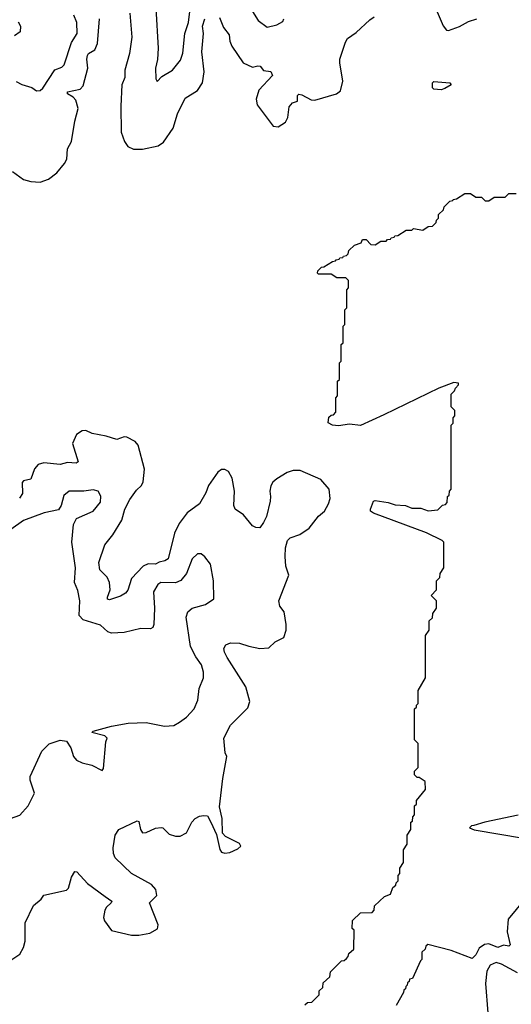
# Model space of a CAD drawing. Extents: x 2143765 to 2212931, y 878955 to 1017455.
# Tile 197 of 256: x 2176584 to 2179268, y 967191 to 972570. Entities that reach past the tile are written whole.
import ezdxf

# ---------------------------------------------------------------- set-up
doc = ezdxf.new("R2010")
doc.units = 0

msp = doc.modelspace()

# ---------------------------------------------------------------- linework, layer by layer
at = {"layer": '0CON20XD'}
for points in [[(2177327.2, 972632.8), (2177340, 972415), (2177337.3, 972352.7), (2177326, 972305), (2177327, 972247), (2177335, 972232.5), (2177360.6, 972259.4), (2177418, 972295), (2177461.4, 972348.6), (2177475, 972387.5), (2177485.9, 972495), (2177505, 972553.8), (2177520.3, 972675)], [(2176545, 971740.6), (2176605, 971696.9), (2176645.5, 971685.5), (2176695, 971681.5), (2176741.2, 971698.8), (2176786.7, 971733.3), (2176829.2, 971785), (2176841.3, 971808.7), (2176845.5, 971865), (2176867.5, 971905), (2176885.3, 972015), (2176904, 972085), (2176890, 972130), (2176876.2, 972146.2), (2176844.8, 972164.8), (2176845.6, 972175), (2176915, 972191.1), (2176930.8, 972209.2), (2176956.3, 972305), (2176950, 972355), (2176953.8, 972375), (2176960, 972385), (2176994.6, 972405), (2177009.4, 972440.6), (2177019.4, 972575)], [(2176565, 972232.7), (2176595, 972215.5), (2176649.8, 972199.8), (2176675, 972182), (2176695, 972184), (2176710, 972195), (2176775, 972296.6), (2176815, 972310.6), (2176826.6, 972323.4), (2176866.7, 972445), (2176897.5, 972495), (2176896.9, 972555), (2176880, 972595)], [(2177186, 972605), (2177196.9, 972475), (2177183.4, 972385), (2177157.2, 972295), (2177158.7, 972255), (2177142.2, 972215), (2177137.1, 972097.1), (2177138, 971955), (2177155.4, 971905), (2177175, 971876.9), (2177205, 971862.1), (2177255, 971862.3), (2177339.5, 971880.5), (2177369.5, 971900.5), (2177422.7, 971977.3), (2177446, 972055), (2177488.2, 972141.8), (2177555, 972182.5), (2177581.4, 972225), (2177591.8, 972285), (2177578, 972395), (2177587.4, 972495), (2177582.4, 972535), (2177595, 972574.2)], [(2177675, 972581.2), (2177697.2, 972527.2), (2177727.5, 972487.5), (2177732, 972452), (2177743.1, 972425), (2177805, 972334.4), (2177855, 972310), (2177885, 972318.8), (2177897, 972317), (2177915, 972292.5), (2177955, 972286.4), (2177964.4, 972265), (2177889.4, 972185), (2177875.7, 972135), (2177881.4, 972105), (2177968, 971988), (2177995, 971984), (2178035, 972010), (2178047.5, 972035), (2178055.7, 972094.3), (2178073.3, 972115), (2178100, 972125), (2178101.5, 972155), (2178107.6, 972162.4), (2178125, 972160), (2178175, 972131.6), (2178195, 972129.6), (2178314.4, 972165.6), (2178335, 972181.2), (2178348.6, 972235), (2178331.4, 972335), (2178332.9, 972355), (2178362.7, 972447.3), (2178373, 972467), (2178420.8, 972499.2), (2178495, 972570), (2178520, 972585)], [(2177854.3, 972615), (2177886, 972565), (2177935, 972528.8), (2177988.5, 972541.5), (2178020, 972560), (2178026.2, 972575)], [(2178863.1, 972613.1), (2178895.6, 972535.6), (2178915, 972513.3), (2178925, 972510.8), (2178985, 972533.5), (2179035, 972560.9), (2179080, 972575)], [(2176575, 972558.5), (2176588.4, 972535), (2176586.6, 972503.4), (2176555, 972482)], [(2178885, 972187.5), (2178845, 972190), (2178838.3, 972198.3), (2178837.5, 972225), (2178845, 972232.5), (2178932.5, 972225), (2178940, 972215), (2178905, 972193.3), (2178885, 972187.5)], [(2178571.7, 970411.7), (2178445, 970352.7), (2178385, 970360), (2178325, 970351.5), (2178292.5, 970355), (2178268.3, 970368.3), (2178271.7, 970398.3), (2178285, 970410), (2178298.3, 970411.7), (2178310, 970425), (2178310, 970505), (2178320, 970515), (2178320, 970595), (2178330, 970605), (2178330, 970695), (2178340, 970705), (2178340, 970795), (2178350, 970805), (2178350, 970895), (2178360, 970905), (2178360, 970985), (2178370, 970995), (2178370, 971095), (2178380, 971105), (2178380, 971145), (2178365, 971160), (2178315, 971160), (2178285, 971180), (2178215, 971180), (2178210, 971185), (2178211.7, 971198.3), (2178231.7, 971218.3), (2178245, 971220), (2178291.7, 971248.3), (2178308.3, 971251.7), (2178311.7, 971258.3), (2178328.3, 971261.7), (2178331.7, 971268.3), (2178348.3, 971271.7), (2178351.7, 971278.3), (2178368.3, 971281.7), (2178378.3, 971291.7), (2178381.7, 971308.3), (2178411.7, 971338.3), (2178448.3, 971351.7), (2178455, 971370), (2178475, 971370), (2178501.7, 971341.7), (2178525, 971340), (2178555, 971360), (2178585, 971360), (2178591.7, 971368.3), (2178608.3, 971371.7), (2178611.7, 971378.3), (2178628.3, 971381.7), (2178631.7, 971388.3), (2178648.3, 971391.7), (2178695, 971420), (2178725, 971420), (2178735, 971430), (2178785, 971420), (2178815, 971440), (2178838.3, 971441.7), (2178858.3, 971461.7), (2178860, 971475), (2178870, 971485), (2178870, 971505), (2178898.3, 971531.7), (2178901.7, 971548.3), (2178931.7, 971578.3), (2178948.3, 971581.7), (2178951.7, 971588.3), (2178968.3, 971591.7), (2179015, 971620), (2179045, 971620), (2179075, 971600), (2179105, 971600), (2179125, 971580), (2179145, 971580), (2179175, 971600), (2179235, 971600), (2179255, 971620), (2179295, 971620)], [(2178141.7, 967188.3), (2178155, 967200), (2178178.3, 967201.7), (2178218.3, 967241.7), (2178220, 967265), (2178238.3, 967281.7), (2178241.7, 967308.3), (2178278.3, 967341.7), (2178281.7, 967368.3), (2178341.7, 967428.3), (2178355, 967430), (2178368.3, 967441.7), (2178378.3, 967451.7), (2178381.7, 967468.3), (2178408.3, 967491.7), (2178410, 967595), (2178400, 967605), (2178401.7, 967648.3), (2178445, 967690), (2178508.3, 967691.7), (2178520, 967705), (2178521.7, 967728.3), (2178575, 967780), (2178608.3, 967791.7), (2178621.7, 967828.3), (2178638.3, 967841.7), (2178640, 967855), (2178650, 967865), (2178650, 967895), (2178660, 967905), (2178660, 967935), (2178680, 967965), (2178680, 968035), (2178700, 968065), (2178700, 968115), (2178720, 968145), (2178720, 968185), (2178728.3, 968191.7), (2178730, 968215), (2178740, 968225), (2178740, 968275), (2178750, 968285), (2178750, 968305), (2178800, 968365), (2178798.3, 968408.3), (2178765, 968430), (2178755, 968430), (2178740, 968445), (2178740, 968465), (2178760, 968485), (2178760, 968615), (2178740, 968635), (2178740, 968805), (2178750, 968815), (2178750, 968825), (2178760, 968835), (2178760, 968905), (2178800, 968975), (2178800, 969205), (2178820, 969235), (2178820, 969285), (2178838.3, 969301.7), (2178840, 969325), (2178860, 969355), (2178860, 969395), (2178830, 969425), (2178860, 969455), (2178860, 969505), (2178878.3, 969521.7), (2178880, 969545), (2178900, 969575), (2178900, 969715), (2178890, 969725), (2178805.9, 969765.9), (2178515, 969873.8), (2178500, 969885), (2178500, 969895), (2178515, 969940), (2178525, 969944), (2178595, 969932.5), (2178635, 969919.2), (2178690, 969915), (2178725, 969902), (2178775, 969901.2), (2178815, 969887.5), (2178867, 969893), (2178891.7, 969918.3), (2178908.3, 969921.7), (2178918.3, 969931.7), (2178920, 969965), (2178928.3, 969971.7), (2178930, 969995), (2178940, 970005), (2178940, 970355), (2178950, 970365), (2178950, 970395), (2178960, 970405), (2178960, 970435), (2178940, 970455), (2178940, 970525), (2178958.3, 970541.7), (2178963, 970557), (2178980, 970575), (2178980, 970585), (2178955, 970587.5), (2178872.7, 970557.3), (2178571.7, 970411.7)], [(2176535, 967431.9), (2176584.5, 967465.5), (2176605, 967501.2), (2176613.3, 967535), (2176614.4, 967635), (2176658.6, 967731.4), (2176700.8, 967765), (2176715, 967786.2), (2176840, 967815), (2176850, 967825), (2176866.2, 967885), (2176884.2, 967915.8), (2176896.2, 967915), (2176955, 967850), (2177049.8, 967779.8), (2177086.2, 967755), (2177084, 967745), (2177058.1, 967721.9), (2177049.2, 967705), (2177042, 967665), (2177046.4, 967646.4), (2177085, 967593.3), (2177195, 967569.2), (2177235, 967569.2), (2177295, 967579.2), (2177336.8, 967603.2), (2177340, 967625), (2177292.7, 967745), (2177332.1, 967785), (2177327.4, 967817.4), (2177303.8, 967845), (2177194, 967905), (2177105, 967991.4), (2177095.5, 968015), (2177094.6, 968045), (2177105.6, 968115), (2177125, 968146), (2177225, 968192.5), (2177235, 968190), (2177243.8, 968145), (2177255, 968128), (2177275, 968129.4), (2177326.4, 968153.6), (2177357, 968157), (2177366, 968155), (2177400.1, 968120.1), (2177435, 968108.8), (2177460.9, 968109.1), (2177495, 968127.8), (2177524.5, 968185), (2177541.9, 968205), (2177565, 968218.5), (2177588.5, 968221.5), (2177609.7, 968219.7), (2177628.5, 968185), (2177658.9, 968118.9), (2177676, 968036), (2177685, 968022.5), (2177705, 968016), (2177730.5, 968019.5), (2177775, 968040), (2177791.2, 968055), (2177785, 968069.2), (2177707.5, 968107.5), (2177690.8, 968125), (2177688.8, 968205), (2177675, 968270), (2177693, 968425), (2177714.4, 968544.4), (2177705.7, 968565), (2177699.2, 968645), (2177734.2, 968715), (2177829.1, 968810.9), (2177840.6, 968845), (2177819.1, 968925), (2177716.7, 969085), (2177701.9, 969115), (2177699.4, 969135), (2177710, 969155), (2177735, 969165.5), (2177785, 969163.3), (2177835, 969146.9), (2177895, 969134.3), (2177945, 969137.5), (2177979.3, 969170.7), (2178026.2, 969195), (2178039.2, 969235), (2178039.2, 969265), (2178027.5, 969335), (2178005, 969366), (2177999.1, 969395), (2178054.2, 969535), (2178037.5, 969585), (2178033, 969637), (2178035.7, 969685), (2178046, 969725), (2178060.9, 969739.1), (2178113.4, 969756.6), (2178165, 969792.5), (2178215, 969858), (2178248, 969885), (2178270.8, 969925), (2178279.2, 969955), (2178274, 970005), (2178228.2, 970058.2), (2178115, 970106.7), (2178076.8, 970106.8), (2178043.6, 970096.4), (2177987.9, 970062.1), (2177966.5, 970043.5), (2177956.1, 970023.9), (2177949.1, 969995), (2177954.3, 969965), (2177950.9, 969939.1), (2177931.4, 969855), (2177915, 969823.3), (2177895.5, 969794.5), (2177873.3, 969795), (2177854.6, 969804.6), (2177805.6, 969865), (2177761.4, 969895), (2177753.6, 969915), (2177756.4, 969995), (2177744.2, 970065.8), (2177725, 970101.4), (2177705, 970112.5), (2177685, 970112.5), (2177665, 970098.8), (2177615.8, 970025), (2177601.1, 969985), (2177565, 969925.7), (2177498.5, 969875), (2177455, 969817.5), (2177429.2, 969765), (2177394.8, 969625.2), (2177377.1, 969612.9), (2177345, 969606.5), (2177325, 969594.7), (2177285, 969597.9), (2177258.2, 969585), (2177195, 969516.9), (2177175, 969453.8), (2177162.2, 969437.8), (2177135, 969420.8), (2177075, 969401.1), (2177063.7, 969403.7), (2177062.7, 969415), (2177078.2, 969455), (2177074.7, 969494.7), (2177061.1, 969525), (2177020.9, 969565), (2177016.2, 969605), (2177048.2, 969701.8), (2177091.8, 969755), (2177141.3, 969835), (2177158.4, 969895), (2177185, 969947.9), (2177221.2, 969998.8), (2177248.8, 970025), (2177258.2, 970045), (2177265.5, 970115), (2177230.6, 970245), (2177215.4, 970265.4), (2177169.3, 970289.3), (2177155, 970290.5), (2177115, 970276.2), (2177056.7, 970295), (2176980, 970310), (2176945, 970325.7), (2176925, 970324.3), (2176895, 970304.2), (2176873.1, 970255), (2176903.1, 970155), (2176892.7, 970147.3), (2176845, 970150.2), (2176805, 970140.4), (2176715, 970149.3), (2176685, 970139.1), (2176665, 970115.8), (2176645, 970059.4), (2176605, 970050), (2176597.6, 970042.4), (2176598.7, 969981.3), (2176583.2, 969956.8)], [(2176534.1, 968205.9), (2176585, 968224.3), (2176630, 968275), (2176664.4, 968345), (2176641.2, 968415), (2176642, 968435), (2176705.6, 968574.4), (2176745, 968613.5), (2176805, 968633.6), (2176838.9, 968628.9), (2176862.6, 968592.6), (2176877.5, 968545), (2176894.4, 968524.4), (2176925, 968510), (2176977.6, 968497.6), (2177035, 968467.5), (2177040.7, 968479.3), (2177054.4, 968625), (2177062.5, 968645), (2177048.1, 968658.1), (2176977.5, 968675), (2176985, 968682.5), (2177085, 968709.5), (2177176.2, 968726.2), (2177275, 968730), (2177375, 968709.7), (2177425.3, 968714.7), (2177457.3, 968732.7), (2177495, 968759.4), (2177536.7, 968805), (2177557, 968853), (2177564.6, 968915.4), (2177587.8, 968975), (2177587.5, 969005), (2177576.5, 969045), (2177545, 969088.6), (2177516.2, 969145), (2177493.4, 969306.6), (2177502.9, 969335), (2177525, 969355.7), (2177598.8, 969375), (2177644.4, 969405.6), (2177643.1, 969505), (2177625.7, 969595), (2177595, 969636), (2177575, 969651.2), (2177555, 969652), (2177525, 969624), (2177495.3, 969544.7), (2177464.2, 969505.8), (2177435, 969493.1), (2177355, 969496), (2177338.5, 969485), (2177315.5, 969445), (2177320.4, 969355), (2177316.2, 969265), (2177310.9, 969249.1), (2177298.2, 969241.8), (2177245, 969243.3), (2177155, 969221.9), (2177085, 969217.5), (2177065, 969226.2), (2177025, 969261.5), (2176931.2, 969291.2), (2176909.1, 969315), (2176912.7, 969395), (2176900.7, 969450.7), (2176883.6, 969495), (2176889.1, 969575), (2176869.4, 969715), (2176877.5, 969812.5), (2176894.5, 969845.5), (2176985, 969884.2), (2177025, 969933.3), (2177027.7, 969967.7), (2177012.5, 969995), (2176985, 970002), (2176935, 969994.4), (2176853.3, 969995), (2176825, 969970), (2176810.6, 969915), (2176795, 969891.4), (2176717.5, 969875), (2176605, 969833.6), (2176535.3, 969784.7)], [(2179305, 968223.3), (2179123.9, 968186.1), (2179063, 968167), (2179050, 968165), (2179040, 968155), (2179065, 968143.3), (2179335, 968098.8)], [(2179339.1, 967760.9), (2179251.9, 967655), (2179246.4, 967586.4), (2179262.5, 967515), (2179255, 967507.5), (2179225, 967513.8), (2179195, 967501.9), (2179145, 967521.1), (2179122.6, 967517.4), (2179091.9, 967498.1), (2179075, 967461.2), (2179055, 967441.2), (2178940, 967485), (2178811.7, 967518.3), (2178801.7, 967508.3), (2178798.3, 967491.7), (2178780, 967475), (2178780, 967435), (2178771.7, 967428.3), (2178728.3, 967331.7), (2178711.7, 967328.3), (2178710, 967315), (2178701.7, 967308.3), (2178700, 967295), (2178691.7, 967288.3), (2178690, 967275), (2178681.7, 967268.3), (2178680, 967255), (2178640, 967185)], [(2179302.7, 967362.7), (2179215, 967409.3), (2179185, 967419.4), (2179152.7, 967405), (2179135, 967371.2), (2179127.1, 967305), (2179140, 967145)]]:
    msp.add_lwpolyline(points, dxfattribs=at)

doc.saveas('drawing.dxf')
